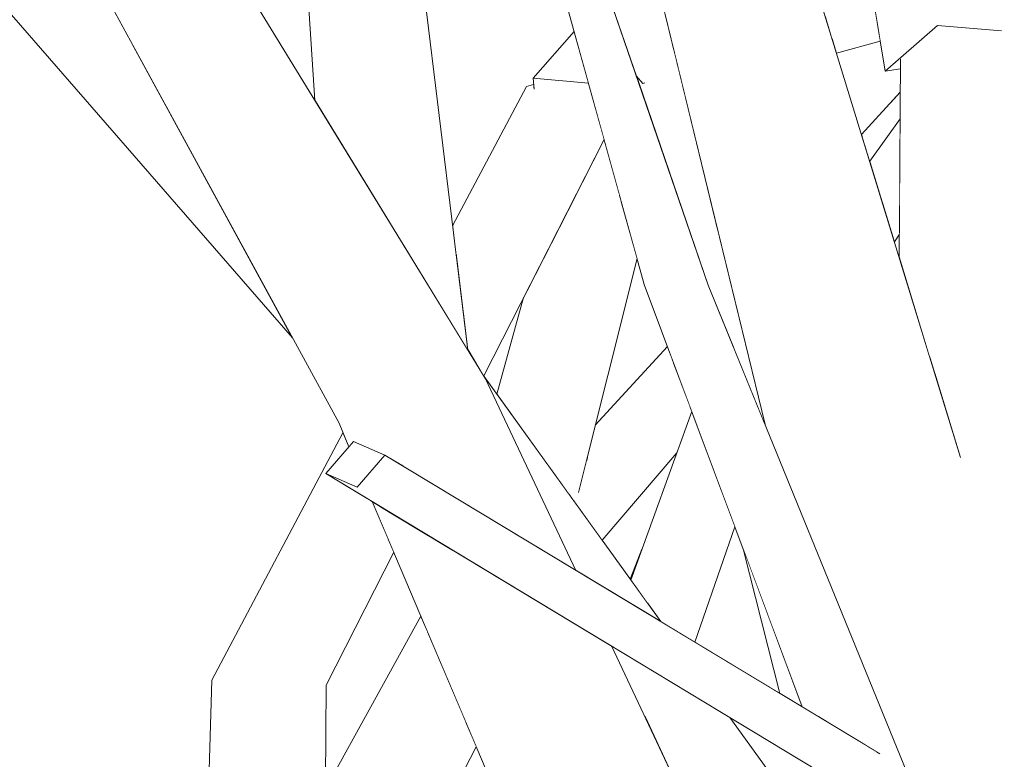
# Model space of a CAD drawing. Extents: x -289599 to -184549, y 66678 to 295474.
# Tile 32 of 256: x -282567 to -282490, y 71966 to 72024. Entities that reach past the tile are written whole.
import ezdxf

# ---------------------------------------------------------------- set-up
doc = ezdxf.new("R2010")
doc.units = 0
doc.header["$MEASUREMENT"] = 0
doc.linetypes.add('Wipeout_Contour', pattern=[1000, 0, -1000])
doc.layers.add('arch drzewa', color=8, linetype='Continuous')
doc.layers.add('arch drzewa_Nr_Pióra__4', color=8, linetype='Continuous', lineweight=9)

msp = doc.modelspace()

# ---------------------------------------------------------------- wipeouts: each hides what was drawn before it
at = {"color": 254, "linetype": 'Wipeout_Contour', "lineweight": 0, "ltscale": 1355655.718974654}
msp.add_wipeout([(-282587.701, 72049.508), (-282557.78, 72022.162), (-282564.348, 72034.199), (-282577.419, 72048.581)], dxfattribs=at).dxf.layer = 'arch drzewa'
at = {"color": 254, "linetype": 'Wipeout_Contour', "lineweight": 0, "ltscale": 1355366.102830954}
msp.add_wipeout([(-282503.14, 72022.737), (-282502.786, 72021.584), (-282499.364, 72022.529), (-282499.602, 72023.978)], dxfattribs=at).dxf.layer = 'arch drzewa'
at = {"color": 254, "linetype": 'Wipeout_Contour', "lineweight": 0, "ltscale": 2033175.524900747}
msp.add_wipeout([(-282531.633, 71998.561), (-282531.611, 71998.388), (-282530.376, 71996.373), (-282520.958, 72014.84), (-282521.83, 72017.988), (-282523.142, 72018.777)], dxfattribs=at).dxf.layer = 'arch drzewa'
at = {"color": 254, "linetype": 'Wipeout_Contour', "lineweight": 0, "ltscale": 1355342.563886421}
msp.add_wipeout([(-282499.195, 72009.891), (-282498.264, 72006.859), (-282497.864, 72007.439), (-282497.835, 72012.558)], dxfattribs=at).dxf.layer = 'arch drzewa'
at = {"color": 254, "linetype": 'Wipeout_Contour', "lineweight": 0, "ltscale": 1694224.04409337}
msp.add_wipeout([(-282514.083, 71993.532), (-282517.536, 71978.572), (-282516.527, 71977.174), (-282513.862, 71975.567), (-282510.734, 71984.579)], dxfattribs=at).dxf.layer = 'arch drzewa'
at = {"color": 254, "linetype": 'Wipeout_Contour', "lineweight": 0, "ltscale": 1016545.499313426}
msp.add_wipeout([(-282518.912, 71980.478), (-282518.87, 71980.421), (-282517.999, 71982.828)], dxfattribs=at).dxf.layer = 'arch drzewa'
at = {"color": 254, "linetype": 'Wipeout_Contour', "lineweight": 0, "ltscale": 2371713.761904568}
msp.add_wipeout([(-282487.044, 71980.86), (-282494.859, 71981.06), (-282493.121, 71970.854), (-282490.171, 71955.395), (-282490.47, 71955.282), (-282488.554, 71944.03), (-282486.334, 71938.592)], dxfattribs=at).dxf.layer = 'arch drzewa'
at = {"color": 254, "linetype": 'Wipeout_Contour', "lineweight": 0, "ltscale": 1355467.704201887}
msp.add_wipeout([(-282546.066, 71972.988), (-282543.645, 71934.528), (-282542.939, 71935.121), (-282542.697, 71972.216)], dxfattribs=at).dxf.layer = 'arch drzewa'

# ---------------------------------------------------------------- next in the draw order: wipeouts: each hides what was drawn before it
at = {"color": 254, "linetype": 'Wipeout_Contour', "lineweight": 0, "ltscale": 1355640.276214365}
msp.add_wipeout([(-282587.701, 72049.508), (-282589.073, 72049.632), (-282545.331, 71999.345), (-282557.78, 72022.162)], dxfattribs=at).dxf.layer = 'arch drzewa'
at = {"color": 254, "linetype": 'Wipeout_Contour', "lineweight": 0, "ltscale": 1355368.884790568}
msp.add_wipeout([(-282503.662, 72024.436), (-282503.14, 72022.737), (-282499.602, 72023.978), (-282499.859, 72025.541)], dxfattribs=at).dxf.layer = 'arch drzewa'
at = {"color": 254, "linetype": 'Wipeout_Contour', "lineweight": 0, "ltscale": 1016593.141209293}
msp.add_wipeout([(-282523.142, 72018.777), (-282531.954, 72001.177), (-282531.633, 71998.561)], dxfattribs=at).dxf.layer = 'arch drzewa'
at = {"color": 254, "linetype": 'Wipeout_Contour', "lineweight": 0, "ltscale": 1355347.79877382}
msp.add_wipeout([(-282500.194, 72013.143), (-282499.195, 72009.891), (-282497.835, 72012.558), (-282497.813, 72016.466)], dxfattribs=at).dxf.layer = 'arch drzewa'
at = {"color": 254, "linetype": 'Wipeout_Contour', "lineweight": 0, "ltscale": 1355390.484210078}
msp.add_wipeout([(-282518.87, 71980.421), (-282517.536, 71978.572), (-282514.083, 71993.532), (-282514.106, 71993.593)], dxfattribs=at).dxf.layer = 'arch drzewa'
at = {"color": 254, "linetype": 'Wipeout_Contour', "lineweight": 0, "ltscale": 1016605.785225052}
msp.add_wipeout([(-282542.697, 71972.216), (-282537.406, 71982.59), (-282537.876, 71983.695)], dxfattribs=at).dxf.layer = 'arch drzewa'
at = {"color": 254, "linetype": 'Wipeout_Contour', "lineweight": 0, "ltscale": 1016472.035606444}
msp.add_wipeout([(-282494.881, 71980.077), (-282493.121, 71970.854), (-282494.859, 71981.06)], dxfattribs=at).dxf.layer = 'arch drzewa'
at = {"color": 254, "linetype": 'Wipeout_Contour', "lineweight": 0, "ltscale": 1355460.543885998}
msp.add_wipeout([(-282546.066, 71972.988), (-282545.855, 71927.855), (-282544.539, 71933.775), (-282543.645, 71934.528)], dxfattribs=at).dxf.layer = 'arch drzewa'
at = {"color": 254, "linetype": 'Wipeout_Contour', "lineweight": 0, "ltscale": 1355443.683518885}
msp.add_wipeout([(-282542.877, 71944.614), (-282530.951, 71967.397), (-282531.725, 71969.218), (-282542.87, 71945.784)], dxfattribs=at).dxf.layer = 'arch drzewa'

# ---------------------------------------------------------------- next in the draw order: wipeouts: each hides what was drawn before it
at = {"color": 254, "linetype": 'Wipeout_Contour', "lineweight": 0, "ltscale": 2372057.577307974}
msp.add_wipeout([(-282532.515, 72005.747), (-282531.954, 72001.177), (-282523.142, 72018.777), (-282526.059, 72018.932), (-282526.439, 72018.836), (-282526.449, 72018.953), (-282527.039, 72018.984)], dxfattribs=at).dxf.layer = 'arch drzewa'
at = {"color": 254, "linetype": 'Wipeout_Contour', "lineweight": 0, "ltscale": 1355350.567586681}
msp.add_wipeout([(-282500.358, 72013.677), (-282500.194, 72013.143), (-282497.813, 72016.466), (-282497.808, 72017.275)], dxfattribs=at).dxf.layer = 'arch drzewa'
at = {"color": 254, "linetype": 'Wipeout_Contour', "lineweight": 0, "ltscale": 1016476.84370135}
msp.add_wipeout([(-282494.884, 71979.979), (-282494.859, 71981.06), (-282494.936, 71981.083)], dxfattribs=at).dxf.layer = 'arch drzewa'
at = {"color": 254, "linetype": 'Wipeout_Contour', "lineweight": 0, "ltscale": 1355478.665602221}
msp.add_wipeout([(-282546.066, 71972.988), (-282551.625, 71972.604), (-282546.118, 71927.667), (-282545.855, 71927.855)], dxfattribs=at).dxf.layer = 'arch drzewa'
at = {"color": 254, "linetype": 'Wipeout_Contour', "lineweight": 0, "ltscale": 1355445.506998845}
msp.add_wipeout([(-282542.87, 71945.784), (-282531.725, 71969.218), (-282531.794, 71969.382), (-282542.864, 71946.666)], dxfattribs=at).dxf.layer = 'arch drzewa'

# ---------------------------------------------------------------- next in the draw order: wipeouts: each hides what was drawn before it
at = {"color": 254, "linetype": 'Wipeout_Contour', "lineweight": 0, "ltscale": 2032999.773968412}
msp.add_wipeout([(-282495.788, 72055.839), (-282493.12, 72032.965), (-282490.005, 72023.34), (-282491.962, 72023.036), (-282487.044, 71980.86), (-282489.667, 72056.03)], dxfattribs=at).dxf.layer = 'arch drzewa'
at = {"color": 254, "linetype": 'Wipeout_Contour', "lineweight": 0, "ltscale": 1016601.99833251}
msp.add_wipeout([(-282527.039, 72018.984), (-282532.804, 72008.108), (-282532.515, 72005.747)], dxfattribs=at).dxf.layer = 'arch drzewa'
at = {"color": 254, "linetype": 'Wipeout_Contour', "lineweight": 0, "ltscale": 1016583.674065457}
msp.add_wipeout([(-282523.142, 72018.777), (-282521.83, 72017.988), (-282522.131, 72019.071)], dxfattribs=at).dxf.layer = 'arch drzewa'
at = {"color": 254, "linetype": 'Wipeout_Contour', "lineweight": 0, "ltscale": 1355351.577763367}
msp.add_wipeout([(-282497.806, 72017.603), (-282500.59, 72014.435), (-282500.358, 72013.677), (-282497.808, 72017.275)], dxfattribs=at).dxf.layer = 'arch drzewa'
at = {"color": 254, "linetype": 'Wipeout_Contour', "lineweight": 0, "ltscale": 1694273.942767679}
msp.add_wipeout([(-282519.648, 72010.116), (-282523.683, 71987.089), (-282523.373, 71986.66), (-282522.914, 71987.503), (-282518.38, 72005.542)], dxfattribs=at).dxf.layer = 'arch drzewa'
at = {"color": 254, "linetype": 'Wipeout_Contour', "lineweight": 0, "ltscale": 1694339.493251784}
msp.add_wipeout([(-282553.144, 71925.132), (-282548.357, 71925.325), (-282548.259, 71925.531), (-282546.118, 71927.667), (-282551.625, 71972.604)], dxfattribs=at).dxf.layer = 'arch drzewa'

# ---------------------------------------------------------------- next in the draw order: wipeouts: each hides what was drawn before it
at = {"color": 254, "linetype": 'Wipeout_Contour', "lineweight": 0, "ltscale": 2710617.310627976}
msp.add_wipeout([(-282495.375, 72022.597), (-282495.049, 71996.392), (-282493.161, 71990.242), (-282494.625, 71985.132), (-282494.88, 71982.799), (-282494.859, 71981.06), (-282487.044, 71980.86), (-282491.962, 72023.036)], dxfattribs=at).dxf.layer = 'arch drzewa'
at = {"color": 254, "linetype": 'Wipeout_Contour', "lineweight": 0, "ltscale": 1016596.519513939}
msp.add_wipeout([(-282526.467, 72019.146), (-282527.039, 72018.984), (-282526.449, 72018.953)], dxfattribs=at).dxf.layer = 'arch drzewa'
at = {"color": 254, "linetype": 'Wipeout_Contour', "lineweight": 0, "ltscale": 1016584.496736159}
msp.add_wipeout([(-282523.142, 72018.777), (-282522.131, 72019.071), (-282522.136, 72019.089)], dxfattribs=at).dxf.layer = 'arch drzewa'
at = {"color": 254, "linetype": 'Wipeout_Contour', "lineweight": 0, "ltscale": 1355352.541481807}
msp.add_wipeout([(-282497.801, 72018.541), (-282500.782, 72015.059), (-282500.59, 72014.435), (-282497.806, 72017.603)], dxfattribs=at).dxf.layer = 'arch drzewa'
at = {"color": 254, "linetype": 'Wipeout_Contour', "lineweight": 0, "ltscale": 1355424.249891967}
msp.add_wipeout([(-282519.776, 72010.575), (-282524.395, 71988.076), (-282523.683, 71987.089), (-282519.648, 72010.116)], dxfattribs=at).dxf.layer = 'arch drzewa'
at = {"color": 254, "linetype": 'Wipeout_Contour', "lineweight": 0, "ltscale": 1694351.986989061}
msp.add_wipeout([(-282546.066, 71972.988), (-282542.697, 71972.216), (-282537.876, 71983.695), (-282539.091, 71986.555), (-282539.231, 71986.64)], dxfattribs=at).dxf.layer = 'arch drzewa'

# ---------------------------------------------------------------- next in the draw order: wipeouts: each hides what was drawn before it
at = {"color": 254, "linetype": 'Wipeout_Contour', "lineweight": 0, "ltscale": 1355332.27038313}
msp.add_wipeout([(-282496.36, 72021.848), (-282495.474, 71997.775), (-282495.049, 71996.392), (-282495.375, 72022.597)], dxfattribs=at).dxf.layer = 'arch drzewa'
at = {"color": 254, "linetype": 'Wipeout_Contour', "lineweight": 0, "ltscale": 1355449.496287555}
msp.add_wipeout([(-282522.172, 72019.22), (-282526.059, 72018.932), (-282523.142, 72018.777), (-282522.136, 72019.089)], dxfattribs=at).dxf.layer = 'arch drzewa'
at = {"color": 254, "linetype": 'Wipeout_Contour', "lineweight": 0, "ltscale": 1016515.344367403}
msp.add_wipeout([(-282500.836, 72015.234), (-282500.782, 72015.059), (-282497.801, 72018.541)], dxfattribs=at).dxf.layer = 'arch drzewa'
at = {"color": 254, "linetype": 'Wipeout_Contour', "lineweight": 0, "ltscale": 1694288.126793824}
msp.add_wipeout([(-282525.055, 71988.991), (-282524.395, 71988.076), (-282519.776, 72010.575), (-282520.958, 72014.84), (-282523.266, 72010.314)], dxfattribs=at).dxf.layer = 'arch drzewa'
at = {"color": 254, "linetype": 'Wipeout_Contour', "lineweight": 0, "ltscale": 1016614.995851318}
msp.add_wipeout([(-282546.066, 71972.988), (-282539.231, 71986.64), (-282540.182, 71987.213)], dxfattribs=at).dxf.layer = 'arch drzewa'
at = {"color": 254, "linetype": 'Wipeout_Contour', "lineweight": 0, "ltscale": 1016477.342739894}
msp.add_wipeout([(-282494.896, 71982.064), (-282494.859, 71981.06), (-282494.88, 71982.799)], dxfattribs=at).dxf.layer = 'arch drzewa'

# ---------------------------------------------------------------- next in the draw order: wipeouts: each hides what was drawn before it
at = {"color": 254, "linetype": 'Wipeout_Contour', "lineweight": 0, "ltscale": 1016589.735260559}
msp.add_wipeout([(-282526.51, 72019.626), (-282522.182, 72019.258), (-282523.3, 72023.289)], dxfattribs=at).dxf.layer = 'arch drzewa'
at = {"color": 254, "linetype": 'Wipeout_Contour', "lineweight": 0, "ltscale": 1355338.490093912}
msp.add_wipeout([(-282497.875, 72005.592), (-282495.474, 71997.775), (-282496.36, 72021.848), (-282497.786, 72021.09)], dxfattribs=at).dxf.layer = 'arch drzewa'
at = {"color": 254, "linetype": 'Wipeout_Contour', "lineweight": 0, "ltscale": 1355441.294590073}
msp.add_wipeout([(-282527.256, 72002.492), (-282529.347, 71994.938), (-282525.055, 71988.991), (-282523.266, 72010.314)], dxfattribs=at).dxf.layer = 'arch drzewa'
at = {"color": 254, "linetype": 'Wipeout_Contour', "lineweight": 0, "ltscale": 1694246.415864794}
msp.add_wipeout([(-282521.418, 71983.951), (-282521.111, 71983.526), (-282515.276, 71990.357), (-282514.106, 71993.593), (-282514.272, 71994.038)], dxfattribs=at).dxf.layer = 'arch drzewa'
at = {"color": 254, "linetype": 'Wipeout_Contour', "lineweight": 0, "ltscale": 2033244.345846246}
msp.add_wipeout([(-282541.377, 71991.936), (-282551.625, 71972.604), (-282546.066, 71972.988), (-282540.182, 71987.213), (-282542.714, 71988.74), (-282540.908, 71990.832)], dxfattribs=at).dxf.layer = 'arch drzewa'
at = {"color": 254, "linetype": 'Wipeout_Contour', "lineweight": 0, "ltscale": 1016476.966059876}
msp.add_wipeout([(-282494.936, 71981.083), (-282494.859, 71981.06), (-282494.896, 71982.064)], dxfattribs=at).dxf.layer = 'arch drzewa'

# ---------------------------------------------------------------- next in the draw order: linework, layer by layer
at = {"layer": 'arch drzewa_Nr_Pióra__4', "linetype": 'Continuous'}
msp.add_line((-282553.144, 71925.132), (-282551.625, 71972.604), dxfattribs=at)

# ---------------------------------------------------------------- next in the draw order: wipeouts: each hides what was drawn before it
at = {"color": 254, "linetype": 'Wipeout_Contour', "lineweight": 0, "ltscale": 1694316.999866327}
msp.add_wipeout([(-282526.51, 72019.626), (-282526.439, 72018.836), (-282526.059, 72018.932), (-282522.172, 72019.22), (-282522.182, 72019.258)], dxfattribs=at).dxf.layer = 'arch drzewa'
at = {"color": 254, "linetype": 'Wipeout_Contour', "lineweight": 0, "ltscale": 2033111.515754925}
msp.add_wipeout([(-282523.373, 71986.66), (-282521.418, 71983.951), (-282514.272, 71994.038), (-282515.539, 71997.424), (-282522.376, 71989.644), (-282522.914, 71987.503)], dxfattribs=at).dxf.layer = 'arch drzewa'
at = {"color": 254, "linetype": 'Wipeout_Contour', "lineweight": 0, "ltscale": 1355487.288248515}
msp.add_wipeout([(-282538.109, 71990.19), (-282540.555, 71991.241), (-282542.714, 71988.74), (-282540.269, 71987.688)], dxfattribs=at).dxf.layer = 'arch drzewa'
at = {"color": 254, "linetype": 'Wipeout_Contour', "lineweight": 0, "ltscale": 1355451.349262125}
msp.add_wipeout([(-282542.828, 71952.189), (-282542.864, 71946.666), (-282531.794, 71969.382), (-282534.778, 71976.405)], dxfattribs=at).dxf.layer = 'arch drzewa'

# ---------------------------------------------------------------- next in the draw order: linework, layer by layer
at = {"layer": 'arch drzewa_Nr_Pióra__4', "linetype": 'Continuous'}
for p, q in [((-282526.51, 72019.626), (-282526.434, 72018.781)), ((-282527.039, 72018.984), (-282526.467, 72019.146))]:
    msp.add_line(p, q, dxfattribs=at)

# ---------------------------------------------------------------- next in the draw order: wipeouts: each hides what was drawn before it
at = {"color": 254, "linetype": 'Wipeout_Contour', "lineweight": 0, "ltscale": 1355407.842812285}
msp.add_wipeout([(-282522.305, 71989.927), (-282522.376, 71989.644), (-282515.539, 71997.424), (-282515.644, 71997.705)], dxfattribs=at).dxf.layer = 'arch drzewa'
at = {"color": 254, "linetype": 'Wipeout_Contour', "lineweight": 0, "ltscale": 1355460.962906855}
msp.add_wipeout([(-282542.75, 71964.07), (-282542.828, 71952.189), (-282534.778, 71976.405), (-282535.29, 71977.609)], dxfattribs=at).dxf.layer = 'arch drzewa'

# ---------------------------------------------------------------- next in the draw order: wipeouts: each hides what was drawn before it
at = {"color": 254, "linetype": 'Wipeout_Contour', "lineweight": 0, "ltscale": 1355408.654070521}
msp.add_wipeout([(-282522.305, 71989.927), (-282515.644, 71997.705), (-282516.007, 71998.677), (-282521.654, 71992.514)], dxfattribs=at).dxf.layer = 'arch drzewa'

# ---------------------------------------------------------------- next in the draw order: wipeouts: each hides what was drawn before it
at = {"color": 254, "linetype": 'Wipeout_Contour', "lineweight": 0, "ltscale": 1355367.971570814}
msp.add_wipeout([(-282516.525, 72002.316), (-282517.822, 72003.528), (-282504.144, 71969.706), (-282503.506, 71969.321)], dxfattribs=at).dxf.layer = 'arch drzewa'

# ---------------------------------------------------------------- next in the draw order: wipeouts: each hides what was drawn before it
at = {"color": 254, "linetype": 'Wipeout_Contour', "lineweight": 0, "ltscale": 1016518.782794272}
msp.add_wipeout([(-282504.144, 71969.706), (-282517.822, 72003.528), (-282505.47, 71970.506)], dxfattribs=at).dxf.layer = 'arch drzewa'

# ---------------------------------------------------------------- next in the draw order: wipeouts: each hides what was drawn before it
at = {"color": 254, "linetype": 'Wipeout_Contour', "lineweight": 0, "ltscale": 2032978.730262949}
msp.add_wipeout([(-282512.818, 72003.473), (-282516.525, 72002.316), (-282500.468, 71967.489), (-282499.646, 71966.993), (-282499.775, 71965.985), (-282480.066, 71923.238)], dxfattribs=at).dxf.layer = 'arch drzewa'

# ---------------------------------------------------------------- next in the draw order: wipeouts: each hides what was drawn before it
at = {"color": 254, "linetype": 'Wipeout_Contour', "lineweight": 0, "ltscale": 1016510.87504508}
msp.add_wipeout([(-282516.525, 72002.316), (-282503.506, 71969.321), (-282500.468, 71967.489)], dxfattribs=at).dxf.layer = 'arch drzewa'

# ---------------------------------------------------------------- next in the draw order: wipeouts: each hides what was drawn before it
at = {"color": 254, "linetype": 'Wipeout_Contour', "lineweight": 0, "ltscale": 1016585.346561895}
msp.add_wipeout([(-282516.525, 72002.316), (-282525.27, 72030.919), (-282525.566, 72031.464)], dxfattribs=at).dxf.layer = 'arch drzewa'
at = {"color": 254, "linetype": 'Wipeout_Contour', "lineweight": 0, "ltscale": 2033048.789747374}
msp.add_wipeout([(-282538.109, 71990.19), (-282540.269, 71987.688), (-282500.195, 71963.521), (-282500.133, 71963.593), (-282499.775, 71965.985), (-282499.646, 71966.993)], dxfattribs=at).dxf.layer = 'arch drzewa'

# ---------------------------------------------------------------- next in the draw order: wipeouts: each hides what was drawn before it
at = {"color": 254, "linetype": 'Wipeout_Contour', "lineweight": 0, "ltscale": 1016572.260444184}
msp.add_wipeout([(-282525.566, 72031.464), (-282517.822, 72003.528), (-282516.525, 72002.316)], dxfattribs=at).dxf.layer = 'arch drzewa'
at = {"color": 254, "linetype": 'Wipeout_Contour', "lineweight": 0, "ltscale": 2033229.409221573}
msp.add_wipeout([(-282541.688, 71992.668), (-282540.826, 71990.927), (-282540.555, 71991.241), (-282538.109, 71990.19), (-282537.457, 71989.796), (-282539.628, 71994.472)], dxfattribs=at).dxf.layer = 'arch drzewa'
at = {"color": 254, "linetype": 'Wipeout_Contour', "lineweight": 0, "ltscale": 2371887.054692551}
msp.add_wipeout([(-282540.269, 71987.688), (-282542.714, 71988.74), (-282502.94, 71964.753), (-282501.97, 71964.328), (-282501.508, 71964.256), (-282500.21, 71963.527), (-282501.382, 71964.236)], dxfattribs=at).dxf.layer = 'arch drzewa'

# ---------------------------------------------------------------- next in the draw order: linework, layer by layer
at = {"layer": 'arch drzewa_Nr_Pióra__4', "linetype": 'Continuous'}
for p, q in [((-282540.269, 71987.688), (-282542.714, 71988.74)), ((-282542.939, 71935.121), (-282542.697, 71972.216))]:
    msp.add_line(p, q, dxfattribs=at)

# ---------------------------------------------------------------- next in the draw order: wipeouts: each hides what was drawn before it
at = {"color": 254, "linetype": 'Wipeout_Contour', "lineweight": 0, "ltscale": 1016579.161092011}
msp.add_wipeout([(-282512.818, 72003.473), (-282522.436, 72031.464), (-282525.27, 72030.919)], dxfattribs=at).dxf.layer = 'arch drzewa'
at = {"color": 254, "linetype": 'Wipeout_Contour', "lineweight": 0, "ltscale": 1016619.296632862}
msp.add_wipeout([(-282540.826, 71990.927), (-282541.688, 71992.668), (-282540.908, 71990.832)], dxfattribs=at).dxf.layer = 'arch drzewa'
at = {"color": 254, "linetype": 'Wipeout_Contour', "lineweight": 0, "ltscale": 1016509.512601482}
msp.add_wipeout([(-282505.47, 71970.506), (-282510.053, 71982.758), (-282507.21, 71971.555)], dxfattribs=at).dxf.layer = 'arch drzewa'

# ---------------------------------------------------------------- next in the draw order: linework, layer by layer
at = {"layer": 'arch drzewa_Nr_Pióra__4', "linetype": 'Continuous'}
for p, q in [((-282551.625, 71972.604), (-282541.377, 71991.936)), ((-282542.714, 71988.74), (-282540.555, 71991.241))]:
    msp.add_line(p, q, dxfattribs=at)

# ---------------------------------------------------------------- next in the draw order: wipeouts: each hides what was drawn before it
at = {"color": 254, "linetype": 'Wipeout_Contour', "lineweight": 0, "ltscale": 1016566.8171585}
msp.add_wipeout([(-282525.27, 72030.919), (-282516.525, 72002.316), (-282512.818, 72003.473)], dxfattribs=at).dxf.layer = 'arch drzewa'
at = {"color": 254, "linetype": 'Wipeout_Contour', "lineweight": 0, "ltscale": 1694180.35302773}
msp.add_wipeout([(-282511.126, 71969.69), (-282520.378, 71975.269), (-282517.837, 71969.889), (-282499.865, 71950.86), (-282499.687, 71953.84)], dxfattribs=at).dxf.layer = 'arch drzewa'

# ---------------------------------------------------------------- next in the draw order: linework, layer by layer
at = {"layer": 'arch drzewa_Nr_Pióra__4', "linetype": 'Continuous'}
msp.add_line((-282522.182, 72019.258), (-282526.51, 72019.626), dxfattribs=at)

# ---------------------------------------------------------------- next in the draw order: wipeouts: each hides what was drawn before it
at = {"color": 254, "linetype": 'Wipeout_Contour', "lineweight": 0, "ltscale": 1694325.332686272}
msp.add_wipeout([(-282540.364, 72068.762), (-282521.151, 72029.253), (-282517.559, 72025.001), (-282515.606, 72022.253), (-282517.127, 72028.49)], dxfattribs=at).dxf.layer = 'arch drzewa'
at = {"color": 254, "linetype": 'Wipeout_Contour', "lineweight": 0, "ltscale": 1016559.472276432}
msp.add_wipeout([(-282515.218, 72020.664), (-282516.951, 72020.616), (-282512.051, 72007.676)], dxfattribs=at).dxf.layer = 'arch drzewa'
at = {"color": 254, "linetype": 'Wipeout_Contour', "lineweight": 0, "ltscale": 1694142.507919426}
msp.add_wipeout([(-282499.865, 71950.86), (-282517.837, 71969.889), (-282505.704, 71944.195), (-282503.178, 71940.615), (-282500.478, 71940.573)], dxfattribs=at).dxf.layer = 'arch drzewa'

# ---------------------------------------------------------------- next in the draw order: linework, layer by layer
at = {"layer": 'arch drzewa_Nr_Pióra__4', "linetype": 'Continuous'}
msp.add_line((-282526.51, 72019.626), (-282523.3, 72023.289), dxfattribs=at)

# ---------------------------------------------------------------- next in the draw order: wipeouts: each hides what was drawn before it
at = {"color": 254, "linetype": 'Wipeout_Contour', "lineweight": 0, "ltscale": 1355501.553251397}
msp.add_wipeout([(-282541.501, 72048.894), (-282531.813, 71998.717), (-282531.611, 71998.388), (-282537.867, 72049.354)], dxfattribs=at).dxf.layer = 'arch drzewa'
at = {"color": 254, "linetype": 'Wipeout_Contour', "lineweight": 0, "ltscale": 1355391.535565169}
msp.add_wipeout([(-282512.051, 72007.676), (-282516.951, 72020.616), (-282510.735, 71998.37), (-282508.366, 71992.567)], dxfattribs=at).dxf.layer = 'arch drzewa'

# ---------------------------------------------------------------- next in the draw order: wipeouts: each hides what was drawn before it
at = {"color": 254, "linetype": 'Wipeout_Contour', "lineweight": 0, "ltscale": 1016624.63806602}
msp.add_wipeout([(-282541.501, 72048.894), (-282536.709, 72006.705), (-282531.813, 71998.717)], dxfattribs=at).dxf.layer = 'arch drzewa'
at = {"color": 254, "linetype": 'Wipeout_Contour', "lineweight": 0, "ltscale": 2371977.250623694}
msp.add_wipeout([(-282517.933, 72019.21), (-282518.427, 72019.795), (-282512.818, 72003.473), (-282510.735, 71998.37), (-282516.951, 72020.616), (-282517.925, 72020.088), (-282517.873, 72019.241)], dxfattribs=at).dxf.layer = 'arch drzewa'
at = {"color": 254, "linetype": 'Wipeout_Contour', "lineweight": 0, "ltscale": 1355425.554515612}
msp.add_wipeout([(-282530.342, 71996.316), (-282530.23, 71996.135), (-282523.168, 71981.179), (-282516.527, 71977.174)], dxfattribs=at).dxf.layer = 'arch drzewa'

# ---------------------------------------------------------------- next in the draw order: wipeouts: each hides what was drawn before it
at = {"color": 254, "linetype": 'Wipeout_Contour', "lineweight": 0, "ltscale": 1355524.132667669}
msp.add_wipeout([(-282545.588, 72048.9), (-282537.929, 72008.697), (-282536.709, 72006.705), (-282541.501, 72048.894)], dxfattribs=at).dxf.layer = 'arch drzewa'
at = {"color": 254, "linetype": 'Wipeout_Contour', "lineweight": 0, "ltscale": 1355423.168469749}
msp.add_wipeout([(-282515.255, 72020.814), (-282517.687, 72022.131), (-282516.951, 72020.616), (-282515.218, 72020.664)], dxfattribs=at).dxf.layer = 'arch drzewa'
at = {"color": 254, "linetype": 'Wipeout_Contour', "lineweight": 0, "ltscale": 1016540.231366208}
msp.add_wipeout([(-282534.73, 71983.925), (-282538.48, 71986.186), (-282495.019, 71898.401)], dxfattribs=at).dxf.layer = 'arch drzewa'

# ---------------------------------------------------------------- next in the draw order: wipeouts: each hides what was drawn before it
at = {"color": 254, "linetype": 'Wipeout_Contour', "lineweight": 0, "ltscale": 1016645.983838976}
msp.add_wipeout([(-282537.929, 72008.697), (-282545.588, 72048.9), (-282543.568, 72017.897)], dxfattribs=at).dxf.layer = 'arch drzewa'
at = {"color": 254, "linetype": 'Wipeout_Contour', "lineweight": 0, "ltscale": 1016570.692899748}
msp.add_wipeout([(-282517.687, 72022.131), (-282517.674, 72021.989), (-282516.951, 72020.616)], dxfattribs=at).dxf.layer = 'arch drzewa'
at = {"color": 254, "linetype": 'Wipeout_Contour', "lineweight": 0, "ltscale": 2710603.722063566}
msp.add_wipeout([(-282538.48, 71986.186), (-282539.091, 71986.555), (-282502.66, 71900.815), (-282502.312, 71907.32), (-282499.622, 71903.15), (-282496.614, 71900.142), (-282496.008, 71897.851), (-282495.019, 71898.401)], dxfattribs=at).dxf.layer = 'arch drzewa'

# ---------------------------------------------------------------- next in the draw order: linework, layer by layer
at = {"layer": 'arch drzewa_Nr_Pióra__4', "linetype": 'Continuous'}
msp.add_line((-282542.75, 71964.07), (-282535.29, 71977.609), dxfattribs=at)

# ---------------------------------------------------------------- next in the draw order: wipeouts: each hides what was drawn before it
at = {"color": 254, "linetype": 'Wipeout_Contour', "lineweight": 0, "ltscale": 1016570.531178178}
msp.add_wipeout([(-282517.925, 72020.088), (-282516.951, 72020.616), (-282517.674, 72021.989)], dxfattribs=at).dxf.layer = 'arch drzewa'
at = {"color": 254, "linetype": 'Wipeout_Contour', "lineweight": 0, "ltscale": 1355456.804257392}
msp.add_wipeout([(-282539.628, 71994.472), (-282536.626, 71989.295), (-282523.168, 71981.179), (-282530.23, 71996.135)], dxfattribs=at).dxf.layer = 'arch drzewa'

# ---------------------------------------------------------------- next in the draw order: linework, layer by layer
at = {"layer": 'arch drzewa_Nr_Pióra__4', "linetype": 'Continuous'}
for p, q in [((-282529.347, 71994.938), (-282527.256, 72002.492)), ((-282542.697, 71972.216), (-282537.406, 71982.59))]:
    msp.add_line(p, q, dxfattribs=at)

# ---------------------------------------------------------------- next in the draw order: wipeouts: each hides what was drawn before it
at = {"color": 254, "linetype": 'Wipeout_Contour', "lineweight": 0, "ltscale": 1694295.062350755}
msp.add_wipeout([(-282517.559, 72025.001), (-282522.037, 72030.303), (-282521.599, 72029.026), (-282515.495, 72021.801), (-282515.606, 72022.253)], dxfattribs=at).dxf.layer = 'arch drzewa'
at = {"color": 254, "linetype": 'Wipeout_Contour', "lineweight": 0, "ltscale": 1016609.486644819}
msp.add_wipeout([(-282536.626, 71989.295), (-282539.628, 71994.472), (-282537.457, 71989.796)], dxfattribs=at).dxf.layer = 'arch drzewa'
at = {"color": 254, "linetype": 'Wipeout_Contour', "lineweight": 0, "ltscale": 1694172.289855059}
msp.add_wipeout([(-282520.378, 71975.269), (-282532.858, 71982.796), (-282501.197, 71928.19), (-282501.028, 71931.357), (-282500.872, 71933.962)], dxfattribs=at).dxf.layer = 'arch drzewa'

# ---------------------------------------------------------------- next in the draw order: linework, layer by layer
at = {"layer": 'arch drzewa_Nr_Pióra__4', "linetype": 'Continuous'}
for p, q in [((-282540.555, 71991.241), (-282538.109, 71990.19)), ((-282538.109, 71990.19), (-282540.269, 71987.688))]:
    msp.add_line(p, q, dxfattribs=at)

# ---------------------------------------------------------------- next in the draw order: wipeouts: each hides what was drawn before it
at = {"color": 254, "linetype": 'Wipeout_Contour', "lineweight": 0, "ltscale": 1016703.668441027}
msp.add_wipeout([(-282571.713, 72048.067), (-282539.628, 71994.472), (-282571.513, 72048.049)], dxfattribs=at).dxf.layer = 'arch drzewa'
at = {"color": 254, "linetype": 'Wipeout_Contour', "lineweight": 0, "ltscale": 3049716.390054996}
msp.add_wipeout([(-282521.599, 72029.026), (-282518.427, 72019.795), (-282517.933, 72019.21), (-282517.873, 72019.241), (-282517.925, 72020.088), (-282517.674, 72021.989), (-282517.687, 72022.131), (-282515.255, 72020.814), (-282515.495, 72021.801)], dxfattribs=at).dxf.layer = 'arch drzewa'
at = {"color": 254, "linetype": 'Wipeout_Contour', "lineweight": 0, "ltscale": 2710600.555811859}
msp.add_wipeout([(-282534.73, 71983.925), (-282495.019, 71898.401), (-282492.564, 71898.746), (-282496.553, 71903.224), (-282500.213, 71915.005), (-282501.681, 71919.135), (-282501.197, 71928.19), (-282532.858, 71982.796)], dxfattribs=at).dxf.layer = 'arch drzewa'

# ---------------------------------------------------------------- next in the draw order: linework, layer by layer
at = {"layer": 'arch drzewa_Nr_Pióra__4', "linetype": 'Continuous'}
msp.add_line((-282542.877, 71944.614), (-282530.951, 71967.397), dxfattribs=at)

# ---------------------------------------------------------------- next in the draw order: wipeouts: each hides what was drawn before it
at = {"color": 254, "linetype": 'Wipeout_Contour', "lineweight": 0, "ltscale": 1355578.206762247}
msp.add_wipeout([(-282571.925, 72048.086), (-282541.688, 71992.668), (-282539.628, 71994.472), (-282571.713, 72048.067)], dxfattribs=at).dxf.layer = 'arch drzewa'
at = {"color": 254, "linetype": 'Wipeout_Contour', "lineweight": 0, "ltscale": 1355373.180392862}
msp.add_wipeout([(-282510.579, 72046.961), (-282519.377, 72044.212), (-282494.625, 71985.132), (-282493.161, 71990.242)], dxfattribs=at).dxf.layer = 'arch drzewa'

# ---------------------------------------------------------------- next in the draw order: linework, layer by layer
at = {"layer": 'arch drzewa_Nr_Pióra__4', "linetype": 'Continuous'}
msp.add_line((-282540.908, 71990.832), (-282541.688, 71992.668), dxfattribs=at)

# ---------------------------------------------------------------- next in the draw order: wipeouts: each hides what was drawn before it
at = {"color": 254, "linetype": 'Wipeout_Contour', "lineweight": 0, "ltscale": 1694514.078839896}
msp.add_wipeout([(-282568.184, 72047.749), (-282571.358, 72048.035), (-282530.23, 71996.135), (-282565.14, 72053.096), (-282567.216, 72051.779)], dxfattribs=at).dxf.layer = 'arch drzewa'
at = {"color": 254, "linetype": 'Wipeout_Contour', "lineweight": 0, "ltscale": 3388276.158366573}
msp.add_wipeout([(-282494.625, 71985.132), (-282519.377, 72044.212), (-282496.46, 71963.399), (-282492.788, 71954.404), (-282490.171, 71955.395), (-282494.881, 71980.077), (-282494.884, 71979.979), (-282494.936, 71981.083), (-282494.896, 71982.064), (-282494.88, 71982.799)], dxfattribs=at).dxf.layer = 'arch drzewa'

# ---------------------------------------------------------------- next in the draw order: wipeouts: each hides what was drawn before it
at = {"color": 254, "linetype": 'Wipeout_Contour', "lineweight": 0, "ltscale": 1355566.957806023}
msp.add_wipeout([(-282571.513, 72048.049), (-282539.628, 71994.472), (-282530.23, 71996.135), (-282571.358, 72048.035)], dxfattribs=at).dxf.layer = 'arch drzewa'
at = {"color": 254, "linetype": 'Wipeout_Contour', "lineweight": 0, "ltscale": 1355377.747787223}
msp.add_wipeout([(-282519.377, 72044.212), (-282521.399, 72046.012), (-282497.041, 71964.823), (-282496.46, 71963.399)], dxfattribs=at).dxf.layer = 'arch drzewa'

# ---------------------------------------------------------------- next in the draw order: linework, layer by layer
at = {"layer": 'arch drzewa_Nr_Pióra__4', "linetype": 'Continuous'}
for p, q in [((-282530.23, 71996.135), (-282565.14, 72053.096)), ((-282545.331, 71999.345), (-282589.073, 72049.632)), ((-282531.611, 71998.388), (-282537.867, 72049.354)), ((-282543.568, 72017.897), (-282545.588, 72048.9)), ((-282541.688, 71992.668), (-282571.925, 72048.086)), ((-282532.804, 72008.108), (-282527.039, 72018.984)), ((-282523.168, 71981.179), (-282530.23, 71996.135))]:
    msp.add_line(p, q, dxfattribs=at)

# ---------------------------------------------------------------- next in the draw order: wipeouts: each hides what was drawn before it
at = {"color": 254, "linetype": 'Wipeout_Contour', "lineweight": 0, "ltscale": 1016531.885233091}
msp.add_wipeout([(-282497.041, 71964.823), (-282521.399, 72046.012), (-282508.366, 71992.567)], dxfattribs=at).dxf.layer = 'arch drzewa'

# ---------------------------------------------------------------- next in the draw order: linework, layer by layer
at = {"layer": 'arch drzewa_Nr_Pióra__4', "linetype": 'Continuous'}
for p, q in [((-282508.366, 71992.567), (-282521.399, 72046.012)), ((-282517.822, 72003.528), (-282525.566, 72031.464)), ((-282512.818, 72003.473), (-282522.436, 72031.464)), ((-282517.933, 72019.21), (-282518.427, 72019.795)), ((-282517.783, 72019.287), (-282517.933, 72019.21)), ((-282500.836, 72015.234), (-282497.801, 72018.547)), ((-282500.194, 72013.143), (-282497.813, 72016.466)), ((-282530.376, 71996.373), (-282520.958, 72014.84)), ((-282498.264, 72006.859), (-282497.864, 72007.439)), ((-282522.972, 71987.27), (-282518.38, 72005.542)), ((-282505.47, 71970.506), (-282517.822, 72003.528)), ((-282480.066, 71923.238), (-282512.818, 72003.473)), ((-282521.654, 71992.514), (-282516.007, 71998.677)), ((-282516.527, 71977.174), (-282530.342, 71996.316)), ((-282518.87, 71980.421), (-282514.106, 71993.593)), ((-282499.398, 71966.844), (-282538.109, 71990.19)), ((-282521.111, 71983.526), (-282515.276, 71990.357)), ((-282502.873, 71964.712), (-282542.714, 71988.74)), ((-282502.66, 71900.815), (-282539.091, 71986.555)), ((-282513.862, 71975.567), (-282510.734, 71984.579)), ((-282518.912, 71980.478), (-282517.999, 71982.828)), ((-282507.21, 71971.555), (-282510.053, 71982.758)), ((-282500.872, 71933.962), (-282520.378, 71975.269)), ((-282499.687, 71953.84), (-282511.126, 71969.69))]:
    msp.add_line(p, q, dxfattribs=at)

# ---------------------------------------------------------------- next in the draw order: wipeouts: each hides what was drawn before it
at = {"color": 254, "linetype": 'Wipeout_Contour', "lineweight": 0, "ltscale": 3049593.743254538}
msp.add_wipeout([(-282504.015, 72069.906), (-282494.887, 72023.748), (-282490.005, 72023.34), (-282493.12, 72032.965), (-282495.592, 72040.062), (-282497.119, 72055.414), (-282497.584, 72060.447), (-282497.573, 72068.955), (-282501.095, 72080.11)], dxfattribs=at).dxf.layer = 'arch drzewa'

# ---------------------------------------------------------------- next in the draw order: wipeouts: each hides what was drawn before it
at = {"color": 254, "linetype": 'Wipeout_Contour', "lineweight": 0, "ltscale": 1016545.971147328}
msp.add_wipeout([(-282504.419, 72068.494), (-282494.887, 72023.748), (-282504.015, 72069.906)], dxfattribs=at).dxf.layer = 'arch drzewa'

# ---------------------------------------------------------------- next in the draw order: wipeouts: each hides what was drawn before it
at = {"color": 254, "linetype": 'Wipeout_Contour', "lineweight": 0, "ltscale": 1355385.131938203}
msp.add_wipeout([(-282504.419, 72068.494), (-282506, 72062.966), (-282498.981, 72020.189), (-282494.887, 72023.748)], dxfattribs=at).dxf.layer = 'arch drzewa'

# ---------------------------------------------------------------- next in the draw order: wipeouts: each hides what was drawn before it
at = {"color": 254, "linetype": 'Wipeout_Contour', "lineweight": 0, "ltscale": 2710684.844854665}
msp.add_wipeout([(-282498.981, 72020.189), (-282497.79, 72020.38), (-282497.786, 72021.09), (-282496.36, 72021.848), (-282495.375, 72022.597), (-282491.962, 72023.036), (-282490.005, 72023.34), (-282494.887, 72023.748)], dxfattribs=at).dxf.layer = 'arch drzewa'

# ---------------------------------------------------------------- next in the draw order: linework, layer by layer
at = {"layer": 'arch drzewa_Nr_Pióra__4', "linetype": 'Continuous'}
for p, q in [((-282498.981, 72020.189), (-282506, 72062.966)), ((-282493.082, 71989.985), (-282510.579, 72046.961)), ((-282494.887, 72023.748), (-282498.981, 72020.189)), ((-282489.892, 72023.331), (-282494.887, 72023.748)), ((-282502.786, 72021.584), (-282499.364, 72022.529)), ((-282497.875, 72005.592), (-282497.786, 72021.117)), ((-282498.981, 72020.189), (-282497.79, 72020.38))]:
    msp.add_line(p, q, dxfattribs=at)

doc.saveas('drawing.dxf')
